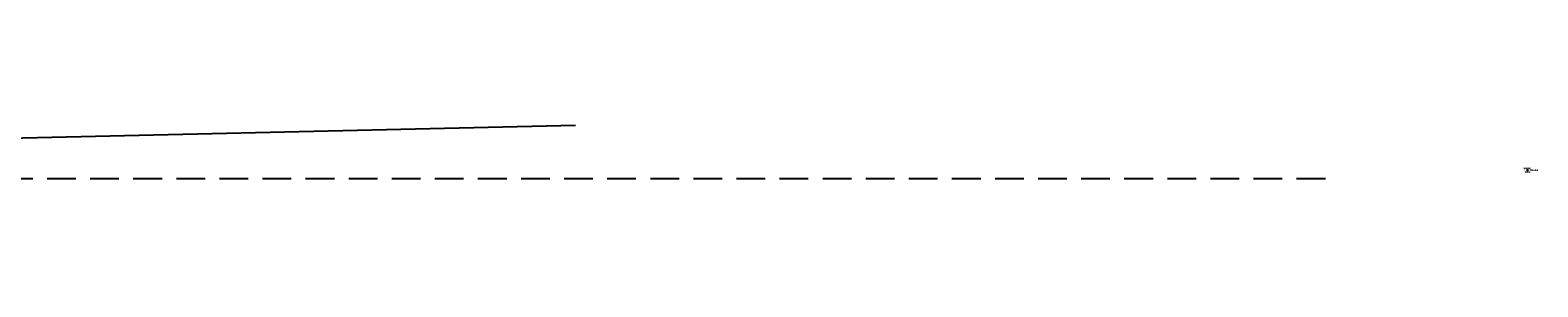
# Model space of a CAD drawing. Extents: x 0 to 213038, y 0 to 462006.
# Tile 103 of 107: x 173802 to 174012, y 454276 to 454311. Entities that reach past the tile are written whole.
import ezdxf
from ezdxf.enums import TextEntityAlignment as Align

# ---------------------------------------------------------------- set-up
doc = ezdxf.new("R2010")
doc.units = 0
doc.header["$LTSCALE"] = 20
doc.header["$MEASUREMENT"] = 0
doc.linetypes.add('DR_X_STM (no text)', pattern=[0.3, 0.2, -0.1])
for name, color, linetype in [('DR_X_STM_PER_GIS', 124, 'DR_X_STM (no text)'), ('PNTDESC', 3, 'CONTINUOUS'), ('PNTELEV', 5, 'CONTINUOUS'), ('PNTNO', 7, 'CONTINUOUS'), ('PNTS_DTU-4-30-2025', 1, 'CONTINUOUS'), ('UT_X_WATER_PER_GIS', 150, 'UT_X_WATER')]:
    doc.layers.add(name, color=color, linetype=linetype)
doc.styles.add('LINETYPE', font='romans.shx', dxfattribs={"width": 0.9})
doc.styles.add('PTXT', font='TXT')
doc.linetypes.add('UT_X_WATER', pattern='A,0.25,-0.15,0.25,-0.15,0.25,-0.15,0.25,-0.15,0.25,["W",LINETYPE,S=0.08,R=0,X=0.043,Y=-0.05],-0.2', length=2.05)

# ---------------------------------------------------------------- blocks, each defined once
blk = doc.blocks.new('SRVPNO1')
at = {"layer": 'PNTDESC', "style": 'PTXT'}
blk.add_attdef('DESC2', text='', height=1, dxfattribs=at).set_placement((0, -1.75), align=Align.CENTER)
at = {"layer": 'PNTELEV', "style": 'PTXT'}
blk.add_attdef('ELEV2', (1.5, -0.5), '', height=1, dxfattribs=at)
at = {"layer": 'PNTNO', "style": 'PTXT'}
blk.add_attdef('PT#', text='', height=1, dxfattribs=at).set_placement((0, 0.75), align=Align.CENTER)

msp = doc.modelspace()

# ---------------------------------------------------------------- linework, layer by layer
at = {"layer": 'DR_X_STM_PER_GIS'}
msp.add_line((173982.8, 454290.79), (173652.05, 454290.75), dxfattribs=at)
at = {"layer": 'PNTS_DTU-4-30-2025'}
for p in [(174010.93, 454291.99, 1291.46), (174010.95, 454291.97, 1291.5), (174010.95, 454291.96, 1291.52), (174010.96, 454291.98, 1291.51)]:
    msp.add_point(p, dxfattribs=at)
at = {"layer": 'UT_X_WATER_PER_GIS', "flags": 128}
msp.add_lwpolyline([(173878.39, 454298.19), (173692.02, 454293.93), (173665.85, 454311.2), (173664.42, 454311.2), (173610.82, 454311.48), (173573.07, 454291.22), (173566.12, 454287.03), (173128.79, 454275.74)], dxfattribs=at)

# ---------------------------------------------------------------- block references
at = {"layer": 'PNTS_DTU-4-30-2025', "xscale": 0.2, "yscale": 0.2, "zscale": 0.2}
for p, values in [((174010.96, 454291.98, 1291.51), {'PT#': 'VRS2A__', 'ELEV2': '1291.514', 'DESC2': 'M.H.S'}), ((174010.95, 454291.96, 1291.52), {'PT#': 'VRS2A_', 'ELEV2': '1291.521', 'DESC2': 'M.H.S'}), ((174010.93, 454291.99, 1291.46), {'PT#': 'VRS2A', 'ELEV2': '1291.462', 'DESC2': 'M.H.S.'}), ((174010.95, 454291.97, 1291.5), {'PT#': 'CNPT2', 'ELEV2': '1291.499', 'DESC2': 'M.H.S'})]:
    msp.add_blockref('SRVPNO1', p, dxfattribs=at).add_auto_attribs(values)

doc.saveas('drawing.dxf')
